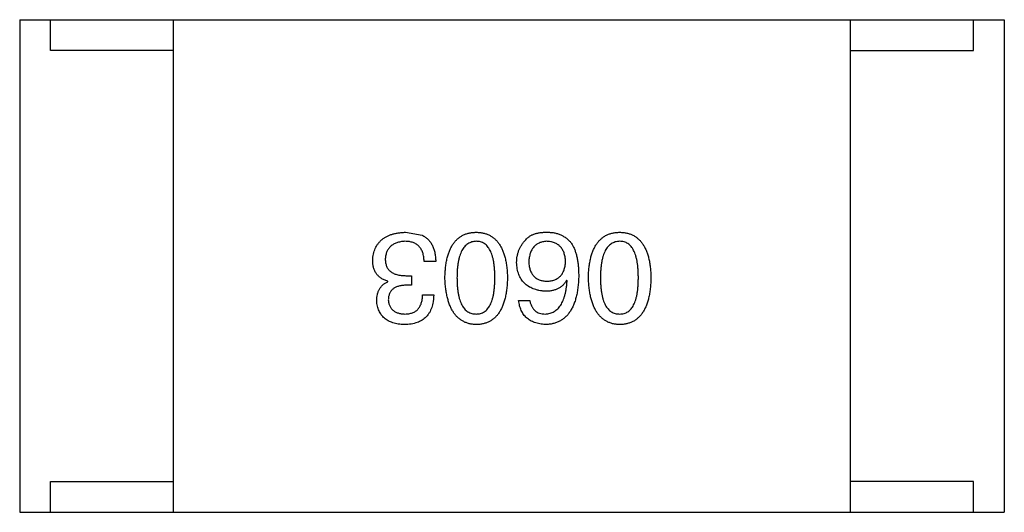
# Model space of a CAD drawing. Header units: inches. Extents: x -13 to 240, y -18 to 126.
# Tile 24 of 112: x 179.326 to 180.926, y 31.366 to 32.166. Entities that reach past the tile are written whole.
import ezdxf

# ---------------------------------------------------------------- set-up
doc = ezdxf.new("R2010")
doc.units = ezdxf.units.IN
doc.header["$LTSCALE"] = 1.21
doc.header["$MEASUREMENT"] = 0
doc.layers.get('0').update_dxf_attribs({"linetype": 'CONTINUOUS'})

msp = doc.modelspace()

# ---------------------------------------------------------------- linework, layer by layer
at = {"color": 7, "linetype": 'Continuous'}
for p, q in [((179.3264, 32.1662), (179.3264, 31.3662)), ((179.3264, 32.1662), (180.9264, 32.1662)), ((179.3764, 32.1162), (179.3764, 32.1662)), ((179.5764, 31.3662), (179.5764, 32.1662)), ((180.6764, 31.3662), (180.6764, 32.1662)), ((180.8764, 32.1162), (180.8764, 32.1662)), ((180.9264, 32.1662), (180.9264, 31.3662)), ((179.5764, 32.1162), (179.3764, 32.1162)), ((180.6764, 32.1162), (180.8764, 32.1162)), ((179.9533, 31.821), (179.9803, 31.8161)), ((180.0024, 31.7735), (179.9836, 31.7735)), ((179.9541, 31.7505), (179.9631, 31.7505)), ((179.9631, 31.7505), (179.9631, 31.735)), ((179.9246, 31.7407), (179.9246, 31.7415)), ((179.9631, 31.735), (179.9533, 31.735)), ((180.2159, 31.7423), (180.2151, 31.7432)), ((179.9811, 31.7194), (179.9992, 31.7194)), ((180.1372, 31.7104), (180.1553, 31.7104)), ((179.3764, 31.3662), (179.3764, 31.4162)), ((179.3764, 31.4162), (179.5764, 31.4162)), ((180.8764, 31.4162), (180.6764, 31.4162)), ((180.8764, 31.3662), (180.8764, 31.4162)), ((179.3264, 31.3662), (180.9264, 31.3662))]:
    msp.add_line(p, q, dxfattribs=at)
for points, knots in [([(179.9, 31.7751), (179.9001, 31.7769), (179.9004, 31.7804), (179.9013, 31.7855), (179.9025, 31.7902), (179.9041, 31.7946), (179.9061, 31.7986), (179.9086, 31.8024), (179.9113, 31.8057), (179.9145, 31.8088), (179.918, 31.8115), (179.922, 31.8139), (179.9263, 31.8159), (179.9309, 31.8176), (179.936, 31.819), (179.9414, 31.82), (179.9472, 31.8207), (179.9512, 31.8209), (179.9533, 31.821)], [0, 0, 0, 0, 0.068236, 0.132937, 0.194125, 0.253174, 0.310181, 0.365986, 0.421096, 0.476216, 0.532352, 0.590232, 0.649824, 0.71274, 0.778406, 0.848058, 0.921922, 1, 1, 1, 1]), ([(179.9803, 31.8161), (179.9812, 31.8157), (179.9829, 31.8149), (179.9853, 31.8133), (179.9876, 31.8117), (179.9897, 31.8098), (179.9917, 31.8077), (179.9935, 31.8055), (179.9951, 31.8031), (179.9965, 31.8005), (179.9978, 31.7978), (179.999, 31.7948), (180, 31.7917), (180.0008, 31.7884), (180.0014, 31.7849), (180.002, 31.7813), (180.0023, 31.7774), (180.0024, 31.7748), (180.0024, 31.7735)], [0, 0, 0, 0, 0.056906, 0.113264, 0.168825, 0.223843, 0.279195, 0.335267, 0.392098, 0.450414, 0.51054, 0.572219, 0.636652, 0.703156, 0.773102, 0.845505, 0.921063, 1, 1, 1, 1]), ([(180.0174, 31.7472), (180.0175, 31.7502), (180.0177, 31.7559), (180.0184, 31.7642), (180.0195, 31.7719), (180.0211, 31.7791), (180.0229, 31.7857), (180.0252, 31.7917), (180.0278, 31.7972), (180.0308, 31.8022), (180.0341, 31.8065), (180.0379, 31.8103), (180.042, 31.8136), (180.0465, 31.8162), (180.0514, 31.8183), (180.0567, 31.8198), (180.0623, 31.8207), (180.0662, 31.8209), (180.0682, 31.821)], [0, 0, 0, 0, 0.08769, 0.170218, 0.24749, 0.319818, 0.387758, 0.451391, 0.511445, 0.568185, 0.622681, 0.67526, 0.726746, 0.778428, 0.830764, 0.884397, 0.940866, 1, 1, 1, 1]), ([(180.0682, 31.821), (180.0702, 31.8209), (180.0741, 31.8207), (180.0797, 31.8198), (180.0849, 31.8183), (180.0898, 31.8162), (180.0944, 31.8136), (180.0985, 31.8103), (180.1023, 31.8065), (180.1056, 31.8021), (180.1086, 31.7972), (180.1112, 31.7917), (180.1135, 31.7857), (180.1153, 31.7791), (180.1168, 31.7719), (180.1179, 31.7642), (180.1187, 31.7559), (180.1189, 31.7502), (180.119, 31.7472)], [0, 0, 0, 0, 0.059135, 0.115606, 0.169241, 0.221578, 0.273261, 0.324749, 0.377329, 0.431642, 0.488541, 0.548597, 0.612232, 0.680174, 0.752504, 0.829777, 0.912307, 1, 1, 1, 1]), ([(180.1339, 31.7718), (180.134, 31.7736), (180.1341, 31.777), (180.1348, 31.7821), (180.1359, 31.787), (180.1375, 31.7918), (180.1397, 31.7963), (180.1422, 31.8007), (180.1452, 31.8048), (180.1475, 31.8074), (180.1487, 31.8087)], [0, 0, 0, 0, 0.12904, 0.253809, 0.377066, 0.499122, 0.621469, 0.744665, 0.870607, 1, 1, 1, 1]), ([(180.1487, 31.8087), (180.1496, 31.8098), (180.1515, 31.8119), (180.155, 31.8145), (180.1589, 31.8167), (180.1633, 31.8185), (180.1682, 31.8198), (180.1736, 31.8207), (180.1794, 31.8211), (180.1835, 31.8211), (180.1856, 31.821)], [0, 0, 0, 0, 0.105033, 0.21147, 0.321511, 0.438526, 0.563605, 0.698055, 0.843218, 1, 1, 1, 1]), ([(180.1856, 31.821), (180.1876, 31.8209), (180.1917, 31.8207), (180.1975, 31.8196), (180.2029, 31.818), (180.208, 31.8158), (180.2126, 31.813), (180.2169, 31.8097), (180.2208, 31.8058), (180.223, 31.8029), (180.2241, 31.8013)], [0, 0, 0, 0, 0.137449, 0.267856, 0.393219, 0.514735, 0.63397, 0.753734, 0.874967, 1, 1, 1, 1]), ([(180.2505, 31.7472), (180.2506, 31.7502), (180.2508, 31.7559), (180.2516, 31.7642), (180.2527, 31.7719), (180.2542, 31.7791), (180.2561, 31.7857), (180.2583, 31.7917), (180.2609, 31.7972), (180.2639, 31.8022), (180.2673, 31.8065), (180.271, 31.8103), (180.2752, 31.8136), (180.2797, 31.8162), (180.2846, 31.8183), (180.2898, 31.8198), (180.2955, 31.8207), (180.2994, 31.8209), (180.3013, 31.821)], [0, 0, 0, 0, 0.08769, 0.170218, 0.24749, 0.319818, 0.387758, 0.451391, 0.511445, 0.568185, 0.622681, 0.67526, 0.726746, 0.778428, 0.830764, 0.884397, 0.940866, 1, 1, 1, 1]), ([(180.3013, 31.821), (180.3033, 31.8209), (180.3072, 31.8207), (180.3128, 31.8198), (180.3181, 31.8183), (180.323, 31.8162), (180.3275, 31.8136), (180.3317, 31.8103), (180.3354, 31.8065), (180.3387, 31.8021), (180.3418, 31.7972), (180.3444, 31.7917), (180.3466, 31.7857), (180.3485, 31.7791), (180.35, 31.7719), (180.3511, 31.7642), (180.3519, 31.7559), (180.3521, 31.7502), (180.3522, 31.7472)], [0, 0, 0, 0, 0.059135, 0.115606, 0.169241, 0.221578, 0.273261, 0.324749, 0.377329, 0.431642, 0.488541, 0.548597, 0.612232, 0.680174, 0.752504, 0.829777, 0.912307, 1, 1, 1, 1]), ([(179.9524, 31.8063), (179.9512, 31.8062), (179.9488, 31.806), (179.9454, 31.8055), (179.9421, 31.8048), (179.9391, 31.8039), (179.9363, 31.8028), (179.9337, 31.8015), (179.9314, 31.8), (179.9292, 31.7983), (179.9274, 31.7964), (179.9257, 31.7943), (179.9242, 31.792), (179.923, 31.7895), (179.922, 31.7868), (179.9213, 31.7839), (179.9207, 31.7808), (179.9206, 31.7787), (179.9205, 31.7776)], [0, 0, 0, 0, 0.076694, 0.149502, 0.218019, 0.283183, 0.345589, 0.405199, 0.462852, 0.519478, 0.575313, 0.630559, 0.687006, 0.744638, 0.804006, 0.866059, 0.931486, 1, 1, 1, 1]), ([(179.9836, 31.7735), (179.9835, 31.7748), (179.9834, 31.7774), (179.983, 31.7811), (179.9823, 31.7846), (179.9814, 31.7878), (179.9803, 31.7907), (179.9789, 31.7935), (179.9773, 31.7959), (179.9754, 31.7981), (179.9734, 31.8), (179.9711, 31.8017), (179.9685, 31.8031), (179.9657, 31.8043), (179.9627, 31.8052), (179.9595, 31.8058), (179.956, 31.8062), (179.9537, 31.8062), (179.9524, 31.8063)], [0, 0, 0, 0, 0.07723, 0.149593, 0.217944, 0.282232, 0.34411, 0.402297, 0.458791, 0.513966, 0.568538, 0.623291, 0.679957, 0.737243, 0.798142, 0.86118, 0.928728, 1, 1, 1, 1]), ([(180.0682, 31.8063), (180.0669, 31.8062), (180.0645, 31.806), (180.0609, 31.8053), (180.0576, 31.804), (180.0545, 31.8023), (180.0517, 31.8002), (180.0491, 31.7976), (180.0468, 31.7945), (180.0447, 31.7911), (180.0429, 31.7871), (180.0413, 31.7827), (180.04, 31.7779), (180.0389, 31.7726), (180.0381, 31.7669), (180.0375, 31.7608), (180.0371, 31.7542), (180.0371, 31.7496), (180.037, 31.7472)], [0, 0, 0, 0, 0.050879, 0.099377, 0.146973, 0.193618, 0.240619, 0.289461, 0.34047, 0.395283, 0.453059, 0.515633, 0.582666, 0.655287, 0.732971, 0.815933, 0.905166, 1, 1, 1, 1]), ([(180.0985, 31.7472), (180.0985, 31.7496), (180.0985, 31.7542), (180.0981, 31.7609), (180.0975, 31.7672), (180.0967, 31.7729), (180.0956, 31.7782), (180.0944, 31.7831), (180.0928, 31.7875), (180.091, 31.7914), (180.089, 31.7949), (180.0868, 31.798), (180.0843, 31.8005), (180.0815, 31.8026), (180.0785, 31.8043), (180.0753, 31.8054), (180.0718, 31.8061), (180.0694, 31.8062), (180.0682, 31.8063)], [0, 0, 0, 0, 0.096457, 0.187288, 0.27178, 0.350132, 0.423455, 0.491343, 0.554037, 0.612253, 0.666313, 0.717038, 0.764921, 0.811214, 0.856775, 0.902988, 0.950234, 1, 1, 1, 1]), ([(180.1823, 31.8063), (180.1812, 31.8062), (180.1791, 31.806), (180.176, 31.8054), (180.1731, 31.8047), (180.1704, 31.8036), (180.1679, 31.8023), (180.1656, 31.8008), (180.1635, 31.7991), (180.1616, 31.7971), (180.1598, 31.7948), (180.1584, 31.7923), (180.157, 31.7897), (180.156, 31.7867), (180.1551, 31.7835), (180.1544, 31.7801), (180.1539, 31.7765), (180.1537, 31.774), (180.1536, 31.7727)], [0, 0, 0, 0, 0.066682, 0.130303, 0.190802, 0.248749, 0.30534, 0.361219, 0.415721, 0.471765, 0.528279, 0.586428, 0.64659, 0.710143, 0.776461, 0.846692, 0.921137, 1, 1, 1, 1]), ([(180.2135, 31.7735), (180.2134, 31.7748), (180.2132, 31.7773), (180.2127, 31.7809), (180.2119, 31.7843), (180.211, 31.7875), (180.2098, 31.7904), (180.2083, 31.793), (180.2068, 31.7955), (180.2049, 31.7977), (180.2028, 31.7996), (180.2005, 31.8013), (180.198, 31.8028), (180.1953, 31.804), (180.1924, 31.8049), (180.1892, 31.8056), (180.1858, 31.8061), (180.1835, 31.8062), (180.1823, 31.8063)], [0, 0, 0, 0, 0.076467, 0.148148, 0.216496, 0.280559, 0.342274, 0.401168, 0.458322, 0.514073, 0.569257, 0.62465, 0.68124, 0.739113, 0.799947, 0.862804, 0.929597, 1, 1, 1, 1]), ([(180.2241, 31.8013), (180.225, 31.7998), (180.2267, 31.7966), (180.2289, 31.7913), (180.2307, 31.7857), (180.2322, 31.7795), (180.2334, 31.7729), (180.2342, 31.7659), (180.2347, 31.7583), (180.2347, 31.7532), (180.2348, 31.7505)], [0, 0, 0, 0, 0.101889, 0.209155, 0.322694, 0.442863, 0.569758, 0.70479, 0.848502, 1, 1, 1, 1]), ([(180.3013, 31.8063), (180.3001, 31.8062), (180.2976, 31.806), (180.2941, 31.8053), (180.2907, 31.804), (180.2877, 31.8023), (180.2848, 31.8002), (180.2823, 31.7976), (180.2799, 31.7945), (180.2779, 31.7911), (180.276, 31.7871), (180.2745, 31.7827), (180.2731, 31.7779), (180.2721, 31.7726), (180.2712, 31.7669), (180.2706, 31.7608), (180.2703, 31.7542), (180.2702, 31.7496), (180.2702, 31.7472)], [0, 0, 0, 0, 0.050879, 0.099377, 0.146973, 0.193618, 0.240619, 0.289461, 0.34047, 0.395283, 0.453059, 0.515633, 0.582666, 0.655287, 0.732971, 0.815933, 0.905166, 1, 1, 1, 1]), ([(180.3317, 31.7472), (180.3317, 31.7496), (180.3316, 31.7542), (180.3312, 31.7609), (180.3307, 31.7672), (180.3299, 31.7729), (180.3288, 31.7782), (180.3275, 31.7831), (180.326, 31.7875), (180.3242, 31.7914), (180.3222, 31.7949), (180.3199, 31.798), (180.3174, 31.8005), (180.3147, 31.8026), (180.3117, 31.8043), (180.3084, 31.8054), (180.305, 31.8061), (180.3026, 31.8062), (180.3013, 31.8063)], [0, 0, 0, 0, 0.096457, 0.187288, 0.27178, 0.350132, 0.423455, 0.491343, 0.554037, 0.612253, 0.666313, 0.717038, 0.764921, 0.811214, 0.856775, 0.902988, 0.950234, 1, 1, 1, 1]), ([(179.9205, 31.7776), (179.9205, 31.7765), (179.9205, 31.7744), (179.9209, 31.7713), (179.9216, 31.7684), (179.9225, 31.7657), (179.9237, 31.7633), (179.9252, 31.7611), (179.9269, 31.759), (179.9289, 31.7572), (179.9311, 31.7557), (179.9336, 31.7542), (179.9364, 31.7531), (179.9394, 31.7522), (179.9427, 31.7514), (179.9463, 31.7509), (179.9501, 31.7506), (179.9527, 31.7505), (179.9541, 31.7505)], [0, 0, 0, 0, 0.066518, 0.129194, 0.188613, 0.245254, 0.300032, 0.353805, 0.407079, 0.461108, 0.516272, 0.574141, 0.634837, 0.699275, 0.767504, 0.840272, 0.917505, 1, 1, 1, 1]), ([(179.9246, 31.7415), (179.9236, 31.7418), (179.9216, 31.7425), (179.9188, 31.7436), (179.9162, 31.7449), (179.9138, 31.7463), (179.9116, 31.7479), (179.9096, 31.7497), (179.9077, 31.7515), (179.9061, 31.7536), (179.9047, 31.7558), (179.9034, 31.7581), (179.9023, 31.7606), (179.9015, 31.7632), (179.9008, 31.766), (179.9004, 31.7689), (179.9, 31.772), (179.9, 31.774), (179.9, 31.7751)], [0, 0, 0, 0, 0.069445, 0.136039, 0.200011, 0.261745, 0.322328, 0.381403, 0.438864, 0.496655, 0.554398, 0.612391, 0.672266, 0.733005, 0.79604, 0.861293, 0.928785, 1, 1, 1, 1]), ([(180.1807, 31.7251), (180.1788, 31.7253), (180.1753, 31.7256), (180.1702, 31.7265), (180.1653, 31.7277), (180.1609, 31.7292), (180.1568, 31.731), (180.1529, 31.7331), (180.1495, 31.7356), (180.1464, 31.7384), (180.1436, 31.7415), (180.1412, 31.7449), (180.1391, 31.7486), (180.1374, 31.7527), (180.136, 31.757), (180.135, 31.7617), (180.1342, 31.7666), (180.134, 31.7701), (180.1339, 31.7718)], [0, 0, 0, 0, 0.074228, 0.144548, 0.211288, 0.274576, 0.335162, 0.393915, 0.450599, 0.506657, 0.562409, 0.618617, 0.676096, 0.735061, 0.79654, 0.860906, 0.928473, 1, 1, 1, 1]), ([(180.1536, 31.7727), (180.1537, 31.7714), (180.1539, 31.769), (180.1544, 31.7656), (180.1551, 31.7624), (180.156, 31.7594), (180.1572, 31.7566), (180.1585, 31.7541), (180.16, 31.7518), (180.1618, 31.7497), (180.1637, 31.7478), (180.1659, 31.7462), (180.1683, 31.7449), (180.1708, 31.7437), (180.1736, 31.7428), (180.1766, 31.7421), (180.1798, 31.7417), (180.182, 31.7416), (180.1831, 31.7415)], [0, 0, 0, 0, 0.076288, 0.14871, 0.216387, 0.281386, 0.342528, 0.402111, 0.4591, 0.514852, 0.569974, 0.625644, 0.682226, 0.740156, 0.800362, 0.863471, 0.930116, 1, 1, 1, 1]), ([(180.1831, 31.7415), (180.1843, 31.7416), (180.1866, 31.7417), (180.1898, 31.7421), (180.1929, 31.7428), (180.1958, 31.7438), (180.1984, 31.7449), (180.2008, 31.7464), (180.2031, 31.748), (180.2051, 31.7499), (180.2069, 31.752), (180.2085, 31.7544), (180.2098, 31.757), (180.211, 31.7598), (180.2119, 31.7629), (180.2127, 31.7662), (180.2132, 31.7698), (180.2134, 31.7722), (180.2135, 31.7735)], [0, 0, 0, 0, 0.070453, 0.136523, 0.199866, 0.260392, 0.318446, 0.374657, 0.430182, 0.485556, 0.541071, 0.598396, 0.657208, 0.718642, 0.783247, 0.851631, 0.923928, 1, 1, 1, 1]), ([(180.0682, 31.671), (180.0662, 31.6711), (180.0624, 31.6714), (180.0569, 31.6724), (180.0517, 31.6741), (180.0468, 31.6763), (180.0424, 31.6791), (180.0383, 31.6824), (180.0345, 31.6864), (180.0312, 31.6909), (180.0282, 31.696), (180.0255, 31.7016), (180.0233, 31.7079), (180.0214, 31.7146), (180.0198, 31.722), (180.0186, 31.7299), (180.0178, 31.7384), (180.0175, 31.7442), (180.0174, 31.7472)], [0, 0, 0, 0, 0.057415, 0.112361, 0.16496, 0.216437, 0.267441, 0.318839, 0.371478, 0.426325, 0.483626, 0.544235, 0.608673, 0.677374, 0.750405, 0.828394, 0.911525, 1, 1, 1, 1]), ([(180.037, 31.7472), (180.0371, 31.7449), (180.0371, 31.7403), (180.0375, 31.7336), (180.0381, 31.7273), (180.0389, 31.7215), (180.04, 31.7162), (180.0413, 31.7114), (180.0429, 31.707), (180.0447, 31.703), (180.0468, 31.6996), (180.0491, 31.6965), (180.0517, 31.694), (180.0545, 31.6918), (180.0576, 31.6902), (180.0609, 31.6891), (180.0645, 31.6884), (180.0669, 31.6883), (180.0682, 31.6882)], [0, 0, 0, 0, 0.095719, 0.185854, 0.269738, 0.347952, 0.420315, 0.487894, 0.550245, 0.608186, 0.662454, 0.713283, 0.761375, 0.808209, 0.854301, 0.901312, 0.949396, 1, 1, 1, 1]), ([(180.0682, 31.6882), (180.0694, 31.6883), (180.0718, 31.6884), (180.0753, 31.6891), (180.0785, 31.6902), (180.0815, 31.6918), (180.0843, 31.694), (180.0868, 31.6965), (180.089, 31.6996), (180.091, 31.703), (180.0928, 31.707), (180.0944, 31.7114), (180.0956, 31.7162), (180.0967, 31.7215), (180.0975, 31.7273), (180.0981, 31.7336), (180.0985, 31.7403), (180.0985, 31.7449), (180.0985, 31.7472)], [0, 0, 0, 0, 0.049764, 0.097007, 0.143217, 0.188577, 0.235116, 0.282997, 0.333719, 0.387776, 0.445989, 0.508679, 0.576563, 0.649481, 0.728235, 0.812722, 0.903548, 1, 1, 1, 1]), ([(180.119, 31.7472), (180.1189, 31.7442), (180.1187, 31.7383), (180.1179, 31.7297), (180.1168, 31.7217), (180.1153, 31.7143), (180.1135, 31.7075), (180.1112, 31.7013), (180.1086, 31.6956), (180.1056, 31.6905), (180.1023, 31.686), (180.0985, 31.6821), (180.0944, 31.6787), (180.0899, 31.676), (180.0849, 31.6739), (180.0797, 31.6722), (180.0741, 31.6713), (180.0702, 31.6711), (180.0682, 31.671)], [0, 0, 0, 0, 0.088823, 0.172287, 0.250296, 0.323438, 0.392244, 0.456221, 0.516635, 0.573871, 0.628, 0.680335, 0.731489, 0.782557, 0.834044, 0.886738, 0.942089, 1, 1, 1, 1]), ([(180.2348, 31.7505), (180.2347, 31.7474), (180.2345, 31.7413), (180.2336, 31.7324), (180.2325, 31.7241), (180.2309, 31.7165), (180.2289, 31.7094), (180.2265, 31.7029), (180.2237, 31.697), (180.2205, 31.6917), (180.217, 31.687), (180.213, 31.6829), (180.2086, 31.6794), (180.2038, 31.6765), (180.1985, 31.6742), (180.1929, 31.6725), (180.1869, 31.6714), (180.1828, 31.6711), (180.1807, 31.671)], [0, 0, 0, 0, 0.087517, 0.169686, 0.246944, 0.319347, 0.387088, 0.450961, 0.511075, 0.567974, 0.622351, 0.675039, 0.726853, 0.778688, 0.83093, 0.884738, 0.941043, 1, 1, 1, 1]), ([(180.3013, 31.671), (180.2994, 31.6711), (180.2956, 31.6714), (180.29, 31.6724), (180.2848, 31.6741), (180.28, 31.6763), (180.2755, 31.6791), (180.2714, 31.6824), (180.2677, 31.6864), (180.2643, 31.6909), (180.2613, 31.696), (180.2587, 31.7016), (180.2564, 31.7079), (180.2545, 31.7146), (180.253, 31.722), (180.2518, 31.7299), (180.2509, 31.7384), (180.2507, 31.7442), (180.2505, 31.7472)], [0, 0, 0, 0, 0.057415, 0.112361, 0.16496, 0.216437, 0.267441, 0.318839, 0.371478, 0.426325, 0.483626, 0.544235, 0.608673, 0.677374, 0.750405, 0.828394, 0.911525, 1, 1, 1, 1]), ([(180.2702, 31.7472), (180.2702, 31.7449), (180.2703, 31.7403), (180.2706, 31.7336), (180.2712, 31.7273), (180.2721, 31.7215), (180.2732, 31.7162), (180.2745, 31.7114), (180.276, 31.707), (180.2779, 31.703), (180.28, 31.6996), (180.2823, 31.6965), (180.2848, 31.694), (180.2876, 31.6918), (180.2907, 31.6902), (180.2941, 31.6891), (180.2976, 31.6884), (180.3001, 31.6883), (180.3013, 31.6882)], [0, 0, 0, 0, 0.095719, 0.185854, 0.269738, 0.347952, 0.420315, 0.487894, 0.550245, 0.608186, 0.662454, 0.713283, 0.761375, 0.808209, 0.854301, 0.901312, 0.949396, 1, 1, 1, 1]), ([(180.3013, 31.6882), (180.3026, 31.6883), (180.305, 31.6884), (180.3084, 31.6891), (180.3117, 31.6902), (180.3147, 31.6918), (180.3174, 31.694), (180.3199, 31.6965), (180.3222, 31.6996), (180.3242, 31.703), (180.326, 31.707), (180.3275, 31.7114), (180.3288, 31.7162), (180.3299, 31.7215), (180.3307, 31.7273), (180.3312, 31.7336), (180.3316, 31.7403), (180.3317, 31.7449), (180.3317, 31.7472)], [0, 0, 0, 0, 0.049764, 0.097007, 0.143217, 0.188577, 0.235116, 0.282997, 0.333719, 0.387776, 0.445989, 0.508679, 0.576563, 0.649481, 0.728235, 0.812722, 0.903548, 1, 1, 1, 1]), ([(180.3522, 31.7472), (180.3521, 31.7442), (180.3519, 31.7383), (180.3511, 31.7297), (180.35, 31.7217), (180.3485, 31.7143), (180.3466, 31.7075), (180.3444, 31.7013), (180.3418, 31.6956), (180.3388, 31.6905), (180.3354, 31.686), (180.3317, 31.6821), (180.3275, 31.6787), (180.323, 31.676), (180.3181, 31.6739), (180.3129, 31.6722), (180.3072, 31.6713), (180.3033, 31.6711), (180.3013, 31.671)], [0, 0, 0, 0, 0.088823, 0.172287, 0.250296, 0.323438, 0.392244, 0.456221, 0.516635, 0.573871, 0.628, 0.680335, 0.731489, 0.782557, 0.834044, 0.886738, 0.942089, 1, 1, 1, 1]), ([(179.9065, 31.7095), (179.9066, 31.7114), (179.9067, 31.7149), (179.9075, 31.72), (179.909, 31.7246), (179.9109, 31.7288), (179.9135, 31.7325), (179.9166, 31.7358), (179.9203, 31.7386), (179.9231, 31.74), (179.9246, 31.7407)], [0, 0, 0, 0, 0.143686, 0.277942, 0.40333, 0.521785, 0.638573, 0.755208, 0.874773, 1, 1, 1, 1]), ([(179.9533, 31.735), (179.9522, 31.7349), (179.95, 31.7348), (179.947, 31.7344), (179.9441, 31.7339), (179.9414, 31.7332), (179.9389, 31.7323), (179.9367, 31.7313), (179.9346, 31.73), (179.9327, 31.7287), (179.9311, 31.7271), (179.9297, 31.7253), (179.9284, 31.7234), (179.9274, 31.7213), (179.9265, 31.719), (179.9259, 31.7165), (179.9256, 31.7139), (179.9254, 31.7121), (179.9254, 31.7112)], [0, 0, 0, 0, 0.079415, 0.154091, 0.22508, 0.29186, 0.355026, 0.415127, 0.472418, 0.528511, 0.583551, 0.638361, 0.693547, 0.750023, 0.807857, 0.868401, 0.932259, 1, 1, 1, 1]), ([(180.2151, 31.7432), (180.2142, 31.7417), (180.2125, 31.7389), (180.2094, 31.7352), (180.2057, 31.7321), (180.2016, 31.7295), (180.197, 31.7275), (180.192, 31.7261), (180.1865, 31.7253), (180.1826, 31.7252), (180.1807, 31.7251)], [0, 0, 0, 0, 0.122276, 0.239997, 0.35611, 0.473903, 0.59404, 0.720428, 0.855383, 1, 1, 1, 1]), ([(180.1807, 31.6882), (180.182, 31.6883), (180.1845, 31.6885), (180.1882, 31.6894), (180.1917, 31.6905), (180.1949, 31.6922), (180.1979, 31.6942), (180.2007, 31.6966), (180.2032, 31.6994), (180.2056, 31.7026), (180.2077, 31.7062), (180.2095, 31.7102), (180.2111, 31.7146), (180.2126, 31.7194), (180.2137, 31.7246), (180.2147, 31.7301), (180.2155, 31.7361), (180.2158, 31.7402), (180.2159, 31.7423)], [0, 0, 0, 0, 0.054741, 0.107075, 0.158339, 0.208382, 0.258772, 0.310045, 0.362765, 0.417822, 0.475982, 0.537466, 0.602901, 0.673037, 0.747247, 0.826291, 0.910782, 1, 1, 1, 1]), ([(179.9992, 31.7194), (179.9991, 31.7175), (179.999, 31.7137), (179.9983, 31.7083), (179.9973, 31.7033), (179.996, 31.6986), (179.9942, 31.6943), (179.9922, 31.6903), (179.9897, 31.6867), (179.9869, 31.6835), (179.9838, 31.6806), (179.9802, 31.6781), (179.9763, 31.676), (179.9721, 31.6743), (179.9675, 31.6729), (179.9625, 31.6719), (179.9572, 31.6712), (179.9535, 31.6711), (179.9516, 31.671)], [0, 0, 0, 0, 0.074804, 0.144899, 0.211458, 0.274554, 0.334363, 0.392059, 0.448123, 0.503024, 0.558154, 0.613471, 0.670844, 0.729926, 0.792003, 0.857405, 0.926768, 1, 1, 1, 1]), ([(179.9524, 31.6882), (179.9536, 31.6883), (179.9558, 31.6883), (179.9589, 31.6887), (179.9619, 31.6893), (179.9647, 31.6901), (179.9672, 31.6912), (179.9695, 31.6926), (179.9717, 31.6941), (179.9736, 31.696), (179.9753, 31.6981), (179.9768, 31.7004), (179.978, 31.703), (179.9791, 31.7058), (179.98, 31.7088), (179.9805, 31.7122), (179.981, 31.7157), (179.9811, 31.7181), (179.9811, 31.7194)], [0, 0, 0, 0, 0.069877, 0.136363, 0.198671, 0.257968, 0.315462, 0.370709, 0.425568, 0.479847, 0.535753, 0.592303, 0.651386, 0.713311, 0.778642, 0.84836, 0.921866, 1, 1, 1, 1]), ([(179.9516, 31.671), (179.9499, 31.6711), (179.9465, 31.6713), (179.9417, 31.6719), (179.9371, 31.6728), (179.9329, 31.674), (179.9289, 31.6754), (179.9253, 31.6771), (179.922, 31.6791), (179.919, 31.6814), (179.9163, 31.684), (179.914, 31.6868), (179.9119, 31.6899), (179.9102, 31.6933), (179.9088, 31.697), (179.9077, 31.7009), (179.9069, 31.7051), (179.9067, 31.7081), (179.9065, 31.7095)], [0, 0, 0, 0, 0.077845, 0.151584, 0.221397, 0.287366, 0.350104, 0.410398, 0.467998, 0.524388, 0.579979, 0.635152, 0.690917, 0.747936, 0.806661, 0.867861, 0.932479, 1, 1, 1, 1]), ([(179.9254, 31.7112), (179.9255, 31.7103), (179.9256, 31.7085), (179.9261, 31.706), (179.9268, 31.7036), (179.9276, 31.7015), (179.9287, 31.6994), (179.9299, 31.6976), (179.9313, 31.6958), (179.933, 31.6943), (179.9347, 31.693), (179.9367, 31.6918), (179.9389, 31.6908), (179.9412, 31.6899), (179.9438, 31.6893), (179.9465, 31.6887), (179.9494, 31.6884), (179.9514, 31.6883), (179.9524, 31.6882)], [0, 0, 0, 0, 0.067655, 0.132224, 0.194132, 0.253145, 0.309858, 0.366002, 0.421361, 0.47702, 0.532632, 0.590536, 0.65067, 0.713258, 0.779588, 0.848803, 0.921949, 1, 1, 1, 1]), ([(180.1807, 31.671), (180.1791, 31.6712), (180.176, 31.6714), (180.1715, 31.6721), (180.1672, 31.6731), (180.1632, 31.6743), (180.1595, 31.6758), (180.1561, 31.6776), (180.153, 31.6797), (180.1501, 31.682), (180.1475, 31.6846), (180.1452, 31.6875), (180.1432, 31.6907), (180.1414, 31.6941), (180.1399, 31.6978), (180.1388, 31.7017), (180.1378, 31.7059), (180.1374, 31.7089), (180.1372, 31.7104)], [0, 0, 0, 0, 0.073784, 0.144317, 0.211047, 0.274818, 0.336501, 0.395724, 0.453465, 0.510016, 0.566585, 0.622844, 0.680328, 0.739335, 0.800408, 0.863904, 0.93053, 1, 1, 1, 1]), ([(180.1553, 31.7104), (180.1556, 31.7086), (180.1564, 31.7053), (180.1582, 31.7007), (180.1606, 31.6969), (180.1635, 31.6937), (180.1671, 31.6912), (180.1711, 31.6895), (180.1757, 31.6884), (180.179, 31.6883), (180.1807, 31.6882)], [0, 0, 0, 0, 0.1439, 0.274233, 0.394478, 0.509388, 0.621911, 0.738504, 0.863414, 1, 1, 1, 1])]:
    msp.add_open_spline(points, degree=3, knots=knots, dxfattribs=at)

doc.saveas('drawing.dxf')
